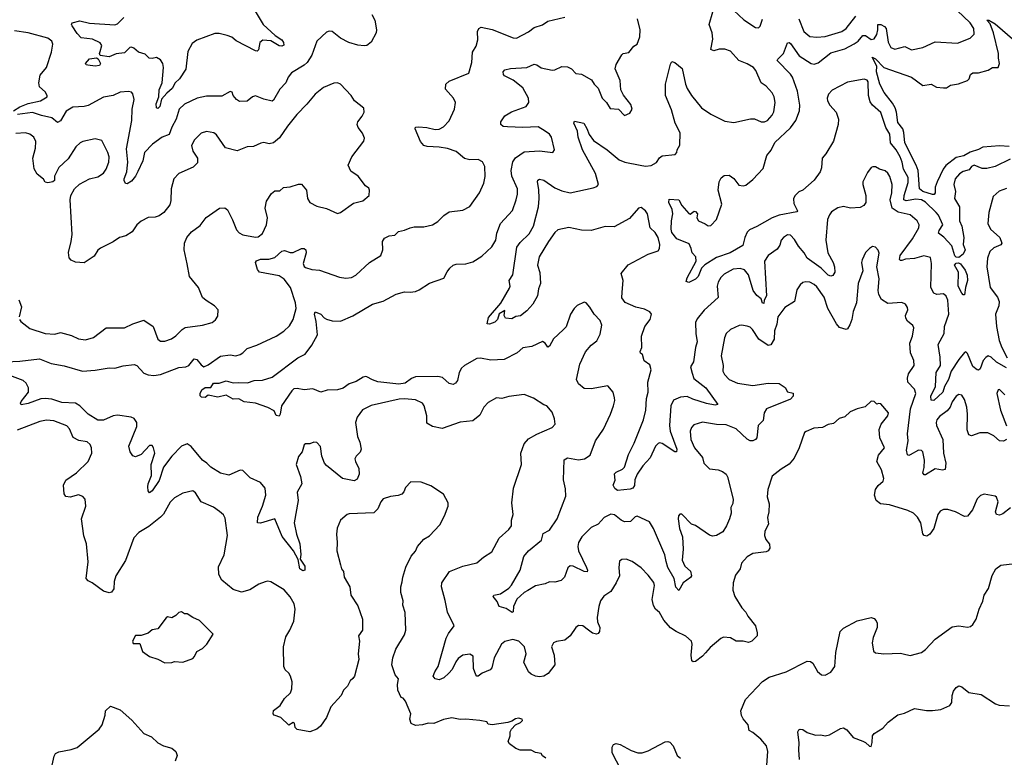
# Model space of a CAD drawing. Extents: x 2199565 to 2323334, y 894172 to 1018966.
# Tile 90 of 256: x 2258953 to 2266020, y 927482 to 932779. Entities that reach past the tile are written whole.
import ezdxf

# ---------------------------------------------------------------- set-up
doc = ezdxf.new("R2010")
doc.units = 0

msp = doc.modelspace()

# ---------------------------------------------------------------- linework, layer by layer
at = {"layer": '0CON10XD'}
for points in [[(2260621.8, 932875), (2260700.6, 932745), (2260786.4, 932666.3), (2260835, 932634.4), (2260847.8, 932615), (2260848, 932595), (2260835, 932588.6), (2260815, 932591.1), (2260755.9, 932625.9), (2260698.5, 932631.5), (2260677.1, 932615), (2260668, 932562), (2260656.8, 932553.2), (2260645.7, 932554.3), (2260507.9, 932627.9), (2260475, 932654.2), (2260442.5, 932665), (2260385, 932680.6), (2260355, 932678.9), (2260225, 932631.5), (2260191.9, 932608.1), (2260160.4, 932549.6), (2260146.8, 932423.2), (2260099.2, 932355), (2260070, 932325), (2260048.5, 932285), (2260008.6, 932251.4), (2259972, 932208), (2259958.2, 932155), (2259945, 932140.8), (2259935, 932146.7), (2259932.1, 932175), (2259950.9, 932225), (2259954.7, 932275.3), (2259975.5, 932325), (2259985.6, 932435), (2259980, 932465), (2259965, 932490), (2259935, 932506), (2259905, 932500), (2259882.7, 932502.7), (2259855, 932530), (2259805, 932546.2), (2259773.3, 932575), (2259755, 932582), (2259745, 932580), (2259705, 932540.6), (2259645, 932532.9), (2259595, 932512.1), (2259530.9, 932520.9), (2259525.4, 932535), (2259530.2, 932549.7), (2259542.4, 932592.4), (2259532, 932612), (2259475, 932639.6), (2259395, 932648.6), (2259365, 932679.4), (2259329.4, 932735), (2259324, 932745), (2259328.8, 932755), (2259385, 932771.1), (2259453.6, 932753.6), (2259635, 932742.8), (2259655, 932749.4), (2259700, 932795)], [(2266062.2, 931777.8), (2265954.7, 931725.3), (2265895, 931709.6), (2265860.3, 931710.3), (2265803.8, 931735), (2265785.7, 931725), (2265769.1, 931700.9), (2265725, 931687.7), (2265698.1, 931671.9), (2265666.9, 931635), (2265658.9, 931595), (2265669.1, 931545), (2265663.8, 931495), (2265698.5, 931435), (2265699.7, 931335), (2265714.7, 931295), (2265729.6, 931215), (2265723.8, 931165), (2265739.2, 931125), (2265725.5, 931095), (2265695, 931071.8), (2265675, 931074.5), (2265665, 931082.7), (2265642.7, 931155), (2265587, 931217), (2265548.1, 931245), (2265551.8, 931265), (2265579.4, 931305), (2265547.4, 931375), (2265531.3, 931395), (2265455, 931469.2), (2265426.5, 931485), (2265385, 931490.4), (2265315, 931477.5), (2265298.9, 931485), (2265301, 931515), (2265330.6, 931609.4), (2265329.1, 931645), (2265296, 931705), (2265287.9, 931755), (2265273.5, 931795), (2265244.7, 931845), (2265202.9, 931895), (2265197.8, 931957.8), (2265170, 932005), (2265135, 932112), (2265074.7, 932164.7), (2265058.4, 932188.4), (2265045.9, 932235), (2265043.3, 932333.3), (2265035.2, 932345.2), (2265015, 932351.8), (2264895, 932331.2), (2264785, 932271.4), (2264759.5, 932245), (2264750, 932215), (2264752.1, 932195), (2264766.8, 932165), (2264813.5, 932113.5), (2264829.1, 932065), (2264828.9, 932025), (2264794.6, 931905.4), (2264739.2, 931815), (2264712.5, 931785), (2264707.5, 931715), (2264697.5, 931685), (2264655, 931626), (2264575, 931554.3), (2264545, 931541.4), (2264516.7, 931513.3), (2264508, 931492), (2264508.9, 931458.9), (2264536.2, 931405), (2264531.2, 931398.8), (2264405, 931373.8), (2264355, 931356.7), (2264245, 931292.9), (2264191.4, 931268.6), (2264175, 931254), (2264156.9, 931215), (2264143.9, 931156.1), (2264053.8, 931105), (2263955, 931071.5), (2263870.6, 931019.4), (2263846.2, 930993.8), (2263823.1, 930935), (2263805, 930914.3), (2263755, 930892.5), (2263737.5, 930897.5), (2263743.6, 930925), (2263808.2, 931045), (2263805.5, 931075), (2263780.4, 931105), (2263772.4, 931135), (2263759.2, 931169.2), (2263669.2, 931205), (2263635, 931250), (2263629.2, 931275), (2263631.2, 931335), (2263641.2, 931385), (2263636, 931416), (2263612, 931465), (2263615, 931490), (2263685, 931486.2), (2263706.7, 931445), (2263755, 931386.2), (2263765, 931383.3), (2263795, 931403.8), (2263805, 931401.2), (2263818.8, 931385), (2263813.8, 931355), (2263825, 931333.3), (2263873.6, 931313.6), (2263895, 931297.5), (2263915, 931300), (2263955.6, 931345), (2263992.9, 931455), (2263967.5, 931555), (2263972.9, 931615), (2263987.6, 931642.4), (2264009.5, 931660.5), (2264045, 931662.5), (2264078, 931638), (2264115, 931590), (2264145, 931586.7), (2264165, 931591.2), (2264215, 931632), (2264290.4, 931709.6), (2264316.2, 931803.8), (2264347.8, 931842.2), (2264373.2, 931896.8), (2264485, 932000.9), (2264525, 932054.4), (2264551, 932125), (2264551.7, 932165), (2264536.7, 932265), (2264500.3, 932365), (2264485, 932387.9), (2264390.8, 932485), (2264394.3, 932495.7), (2264436.2, 932535), (2264465, 932612.5), (2264475, 932615.6), (2264485, 932607.5), (2264548, 932518), (2264635, 932464.4), (2264655, 932460), (2264685, 932470), (2264775, 932540.7), (2264875, 932568.3), (2264943.8, 932605), (2264970.4, 932625), (2265005, 932665.5), (2265025, 932665.5), (2265065, 932635.5), (2265085, 932641.5), (2265105, 932672.5), (2265112.4, 932705), (2265111.4, 932745), (2265135, 932745.3), (2265160.3, 932730.3), (2265171.6, 932715), (2265187.6, 932617.6), (2265205, 932580), (2265235, 932568.1), (2265305.6, 932585.6), (2265355, 932561.4), (2265435, 932579.4), (2265525, 932619.2), (2265685, 932610.8), (2265774.2, 932645), (2265803.1, 932675), (2265800.5, 932715), (2265774.5, 932755), (2265682.2, 932845)], [(2264080, 932845), (2264151.7, 932778.3), (2264235, 932722), (2264255, 932720), (2264267.8, 932732.2), (2264285, 932782.5)], [(2258855, 930321.1), (2258955, 930325.6), (2259095, 930343.5), (2259178.8, 930308.8), (2259273, 930293), (2259405, 930255.6), (2259495, 930261.5), (2259595, 930278.6), (2259635, 930275.6), (2259695, 930291.9), (2259775, 930302.9), (2259794.5, 930294.5), (2259845, 930241.1), (2259875, 930228.5), (2259915, 930224.5), (2259965, 930231.8), (2260095, 930280), (2260145, 930285.5), (2260166.7, 930295), (2260205, 930342.5), (2260225, 930337.5), (2260255, 930300), (2260275, 930286.9), (2260305, 930300.5), (2260395, 930363.6), (2260465, 930371.5), (2260505, 930365.7), (2260535.5, 930374.5), (2260554.5, 930385.5), (2260585, 930417.5), (2260655, 930441.9), (2260795, 930506.9), (2260849.2, 930540.8), (2260890.8, 930579.2), (2260916.5, 930625), (2260938.4, 930705), (2260933.5, 930745), (2260896.9, 930855), (2260850.7, 930915), (2260815, 930940), (2260675, 930965.8), (2260660.8, 930985), (2260646.7, 931035), (2260653.9, 931046.1), (2260682.2, 931057.8), (2260740.6, 931059.4), (2260785, 931070), (2260835, 931115.6), (2260855, 931121.9), (2260895, 931107.3), (2260915, 931107.1), (2260975, 931134.4), (2260995.8, 931135.8), (2261006.6, 931126.6), (2261008.9, 931105), (2260987, 931027), (2260995, 931006.2), (2261005, 930998), (2261050, 930985), (2261105, 930979.2), (2261249.7, 930929.7), (2261295, 930922.9), (2261335, 930927.1), (2261365, 930944.3), (2261464.1, 931035.9), (2261544.2, 931085), (2261558.6, 931125), (2261557.5, 931185), (2261571.2, 931208.8), (2261605, 931226.7), (2261645, 931231.2), (2261672.3, 931257.7), (2261715, 931266.2), (2261755, 931283.8), (2261785, 931290), (2261855, 931290.8), (2261915, 931305.8), (2261955, 931330), (2261996.6, 931373.4), (2262035, 931399.2), (2262135, 931410), (2262183.9, 931436.1), (2262254.5, 931535.5), (2262284.5, 931605.5), (2262293, 931653), (2262292.9, 931725), (2262275, 931758.8), (2262245, 931773.8), (2262185, 931773.3), (2262145, 931782.2), (2262085, 931832.5), (2262025, 931854), (2261965, 931863.6), (2261877.6, 931867.6), (2261855, 931874.4), (2261829.2, 931905), (2261792, 931995), (2261795, 932006.2), (2261815, 932010), (2261875, 932005.4), (2261935, 931991.2), (2261965, 931992.9), (2261995, 932008.1), (2262035, 932052.9), (2262073.1, 932135), (2262082, 932185), (2262068, 932215), (2262010.6, 932280.6), (2262010.8, 932315), (2262035, 932337.1), (2262176.2, 932395), (2262197.7, 932472.3), (2262204.4, 932545.6), (2262229.3, 932589.3), (2262240.5, 932635), (2262238.6, 932695), (2262248.8, 932715), (2262265, 932724.2), (2262345, 932707.8), (2262495, 932648), (2262520, 932645), (2262605, 932692.5), (2262645, 932722.9), (2262705, 932742.9), (2262745, 932768.8), (2262865, 932795.8)], [(2261480, 932815), (2261502, 932775), (2261513.8, 932705), (2261511.2, 932685), (2261475, 932617.5), (2261445, 932593.3), (2261425, 932590), (2261380, 932595), (2261315, 932615.8), (2261256.8, 932646.8), (2261195, 932694.2), (2261175, 932695.7), (2261155, 932689.2), (2261086.7, 932625), (2261050.4, 932525), (2261017.8, 932472.2), (2260995, 932451.8), (2260905, 932397.1), (2260880.6, 932365), (2260862.5, 932325), (2260821.1, 932278.9), (2260775, 932200), (2260765, 932192.9), (2260705, 932206.9), (2260645, 932231.4), (2260625, 932225.8), (2260585, 932194.3), (2260532.1, 932192.1), (2260508.8, 932205), (2260486.2, 932235), (2260478.3, 932258.3), (2260465, 932262.5), (2260405, 932230), (2260295, 932228.6), (2260227.5, 932215), (2260135, 932171.9), (2260098.1, 932135), (2260076.4, 932065), (2260044.2, 932005.8), (2260025, 931953.8), (2259975, 931934.4), (2259906.7, 931885), (2259848.6, 931825), (2259836.2, 931765), (2259801.7, 931688.3), (2259784, 931655), (2259755, 931620), (2259725, 931598.8), (2259712.3, 931602.3), (2259702.7, 931622.7), (2259702.5, 931635), (2259723.1, 931685), (2259725, 931712.5), (2259729.7, 931755), (2259719.5, 931850.5), (2259758.5, 932055), (2259761.1, 932135), (2259774.4, 932204.4), (2259765.5, 932245.5), (2259755, 932258), (2259735, 932261.9), (2259675, 932257.5), (2259625, 932234.6), (2259555, 932222.5), (2259445, 932163.3), (2259415, 932154.4), (2259335, 932151.5), (2259287.2, 932122.8), (2259245, 932051.9), (2259225, 932040.8), (2259183.8, 932075), (2259110.1, 932090.1), (2259045, 932111.6), (2258937.4, 932097.4)], [(2266035, 930277.6), (2265965, 930318.6), (2265925, 930354.5), (2265905, 930364.4), (2265886.6, 930353.4), (2265868.3, 930331.7), (2265847.9, 930272.1), (2265835, 930262.9), (2265825, 930264.2), (2265795, 930289.2), (2265755, 930382.5), (2265745, 930393.3), (2265735, 930388.8), (2265695, 930338.5), (2265638.8, 930255), (2265620.5, 930195), (2265590.9, 930145), (2265579.3, 930105), (2265515, 930042.9), (2265495.4, 930045.4), (2265493.5, 930075), (2265525.5, 930145), (2265530.6, 930245), (2265561.3, 930295), (2265560, 930355), (2265545.9, 930445.9), (2265588.8, 930525), (2265591.9, 930575), (2265621.1, 930665), (2265615.2, 930765.2), (2265602.4, 930792.4), (2265585, 930808.9), (2265535, 930805.4), (2265514.2, 930814.2), (2265492.5, 930855), (2265498.5, 931028.5), (2265490, 931070), (2265442.6, 931082.6), (2265375, 931063), (2265312, 931058), (2265285, 931049.2), (2265275, 931048.8), (2265267.5, 931057.5), (2265273.1, 931085), (2265362.2, 931205), (2265405.6, 931285), (2265408.1, 931305), (2265394.4, 931335), (2265345, 931378.5), (2265257.6, 931397.6), (2265216.4, 931425), (2265200.4, 931485), (2265212.5, 931535), (2265216.4, 931595), (2265197.5, 931652.5), (2265185, 931676), (2265165, 931692.5), (2265125, 931704.2), (2265095, 931721.2), (2265077, 931723), (2265065, 931716.7), (2265037.7, 931682.3), (2265004.3, 931615), (2265004.3, 931595), (2265027.5, 931515), (2265026.2, 931465), (2265012, 931445), (2264985, 931428.9), (2264915.7, 931425.7), (2264865, 931436), (2264825, 931428), (2264780.9, 931399.1), (2264765, 931376.7), (2264750.8, 931345), (2264740, 931195), (2264754.5, 931105), (2264792.3, 931035), (2264801.6, 931005), (2264803.2, 930965), (2264788.5, 930941.5), (2264775, 930937.9), (2264755, 930944.7), (2264705, 930994.1), (2264606.2, 931065), (2264584.7, 931104.7), (2264542.6, 931152.6), (2264515, 931200.8), (2264485, 931231.2), (2264465, 931233.8), (2264434.6, 931215.4), (2264418.1, 931195), (2264409.2, 931159.2), (2264389.4, 931130.6), (2264325, 931085.7), (2264299.5, 931045), (2264314.1, 930795.9), (2264296, 930765), (2264295, 930740), (2264285, 930743.3), (2264274.3, 930774.3), (2264245, 930799.2), (2264216.7, 930835), (2264185, 930945.7), (2264155, 930982.2), (2264125, 930991.5), (2264075, 930986.2), (2264008.5, 930951.5), (2263985, 930928.1), (2263966.4, 930895), (2263958.8, 930865), (2263966.9, 930783.1), (2263866.6, 930693.4), (2263815, 930629.4), (2263804.6, 930605), (2263805.4, 930525.4), (2263815.4, 930465), (2263803.5, 930425), (2263788.5, 930321.5), (2263768.9, 930285), (2263780.9, 930240.9), (2263792.7, 930202.7), (2263878.6, 930135), (2263963.3, 930015), (2263945, 930010), (2263883, 930023), (2263785, 930054.5), (2263745, 930073.6), (2263695, 930069.2), (2263645, 930046.5), (2263626.8, 930005), (2263616.1, 929865), (2263622.3, 929825), (2263669.6, 929695), (2263668, 929675), (2263655, 929674.5), (2263565, 929736.2), (2263545, 929739.1), (2263535, 929734.5), (2263517.9, 929715), (2263477.3, 929632.7), (2263424.8, 929575.2), (2263384.5, 929515), (2263368.6, 929475), (2263365.6, 929434.4), (2263354.5, 929415.5), (2263335, 929407.5), (2263245, 929396.7), (2263225, 929413.3), (2263214, 929435), (2263227.9, 929472.1), (2263223.4, 929516.6), (2263235, 929530), (2263280, 929550), (2263293.8, 929566.2), (2263322.7, 929657.3), (2263363.1, 929736.9), (2263430.4, 929905), (2263447.5, 929975), (2263451.4, 930058.6), (2263463.9, 930105), (2263462.1, 930175), (2263485.4, 930265.4), (2263475, 930300), (2263435, 930330), (2263423.6, 930373.6), (2263410, 930385), (2263407.5, 930395), (2263418.8, 930425), (2263415.6, 930505), (2263440.6, 930575), (2263478.6, 930625), (2263488, 930665), (2263475, 930680), (2263438.9, 930698.9), (2263375, 930713.6), (2263298.7, 930748.7), (2263275, 930782.5), (2263278.1, 930821.9), (2263285.6, 930905), (2263269.2, 930955), (2263321.2, 931018.8), (2263465, 931095.6), (2263535, 931120), (2263546.2, 931135), (2263548.6, 931165), (2263536.5, 931215), (2263515, 931250), (2263477.3, 931285), (2263458.5, 931385), (2263445, 931406.7), (2263415, 931430.8), (2263395, 931425.8), (2263329.2, 931350.8), (2263219.9, 931290.1), (2263155, 931294.7), (2263055, 931265.8), (2262985, 931268.4), (2262895, 931285.4), (2262815, 931269.1), (2262795, 931251.5), (2262748.2, 931185), (2262682.7, 931075), (2262669.5, 931015), (2262687.3, 930962.7), (2262691.2, 930885), (2262676.7, 930845), (2262670, 930795), (2262636.7, 930735), (2262592.7, 930687.3), (2262547.7, 930652.3), (2262515, 930646.2), (2262485, 930631.2), (2262440, 930635), (2262430, 930655), (2262435, 930690), (2262394.7, 930665.3), (2262382, 930625), (2262362.9, 930607.1), (2262325, 930591.2), (2262307.5, 930595), (2262319.2, 930640.8), (2262406.9, 930743.1), (2262470, 930850), (2262473.8, 930865), (2262466.4, 930905), (2262493, 930947), (2262522.1, 931145), (2262545, 931177.8), (2262609.3, 931240.7), (2262641.5, 931295), (2262677.1, 931435), (2262680.7, 931495), (2262680.4, 931560.4), (2262670.6, 931615), (2262673.2, 931626.8), (2262685, 931634.2), (2262715, 931625.6), (2262795, 931570.8), (2262845, 931549.6), (2262905, 931534.6), (2263069.8, 931570.2), (2263095, 931580), (2263107.5, 931595), (2263086.2, 931675), (2262992.3, 931845), (2262961.8, 931935), (2262957, 931977), (2262931.2, 932035), (2262935, 932048.8), (2263003.3, 932035), (2263025, 931998), (2263039.6, 931955), (2263071.7, 931911.7), (2263168.9, 931845), (2263255, 931771.5), (2263295.5, 931755.5), (2263407.1, 931732.9), (2263445, 931725.7), (2263485, 931732.5), (2263525, 931753.8), (2263545, 931786), (2263565, 931800.8), (2263658.3, 931811.7), (2263670, 931825), (2263673.3, 931845), (2263692.3, 931877.7), (2263694.4, 931965), (2263656.9, 932035), (2263631.3, 932131.3), (2263589.1, 932235), (2263588.6, 932315), (2263625, 932460), (2263635, 932477.5), (2263655, 932471.2), (2263708.9, 932428.9), (2263731.5, 932315), (2263743.3, 932285), (2263774.4, 932235), (2263845.8, 932145), (2263915, 932100.8), (2264015, 932050), (2264078.8, 932041.2), (2264197.7, 932067.7), (2264226.4, 932066.4), (2264275, 932046), (2264300, 932045), (2264320, 932055), (2264355, 932094.2), (2264365, 932117.5), (2264375.5, 932185), (2264368.9, 932225), (2264355, 932253.8), (2264310.2, 932300.2), (2264275.5, 932325.5), (2264236.5, 932415), (2264220, 932435), (2264175, 932461.8), (2264115.3, 932485.3), (2264055, 932552.1), (2264015, 932567.5), (2263972.5, 932567.5), (2263935, 932556), (2263913.8, 932565), (2263929.3, 932639.3), (2263923.1, 932685), (2263902.2, 932745), (2263927.5, 932835)], [(2263134.2, 932214.2), (2263164.1, 932184.1), (2263191.2, 932141.2), (2263250, 932135), (2263295, 932090), (2263331.7, 932108.3), (2263350, 932135), (2263339.7, 932169.7), (2263287.7, 932237.7), (2263268, 932275), (2263262.3, 932342.3), (2263226.7, 932425), (2263234.1, 932455.9), (2263273.9, 932526.1), (2263285, 932536.7), (2263325.8, 932544.2), (2263362.3, 932587.7), (2263385, 932603.3), (2263403.4, 932656.6), (2263405.5, 932705), (2263388.5, 932785)], [(2264545.5, 932785), (2264581.1, 932695), (2264625, 932657.8), (2264675, 932653.6), (2264735, 932657.7), (2264855.3, 932694.7), (2264885, 932715.6), (2264955, 932804.3)], [(2266055, 931867.8), (2265985, 931872.9), (2265865, 931862.6), (2265835, 931846.5), (2265775, 931827.3), (2265729.1, 931800.9), (2265675, 931788.1), (2265599.4, 931730.6), (2265580.9, 931705), (2265538, 931615), (2265523.6, 931575), (2265523.5, 931535), (2265515.9, 931524.1), (2265505, 931523.3), (2265435.6, 931545), (2265412.5, 931565), (2265401, 931695), (2265387.2, 931735), (2265305.3, 931895), (2265299.4, 931969.4), (2265291, 931995), (2265255, 932041.4), (2265246.9, 932115), (2265236.7, 932145), (2265218.1, 932178.1), (2265158.2, 932255), (2265126.8, 932315), (2265103, 932405), (2265105.3, 932445.3), (2265071.2, 932508.8), (2265095, 932497.1), (2265155, 932435.2), (2265355, 932365.8), (2265435, 932306), (2265495, 932315.8), (2265533, 932293), (2265585, 932288.6), (2265605, 932290), (2265635, 932309.2), (2265691.7, 932318.3), (2265755, 932343.1), (2265767.8, 932355), (2265777.1, 932385), (2265795, 932396.5), (2265835, 932398.1), (2265905, 932415.8), (2265935, 932434.3), (2265975, 932436.2), (2265985.6, 932465), (2265977.5, 932502.5), (2265978.6, 932535), (2265943.3, 932685), (2265917.9, 932747.9), (2265893.7, 932776.3), (2265910, 932775), (2265955, 932749.6), (2266095, 932627.8)], [(2258909.5, 932125), (2258955, 932152.8), (2259014.2, 932175.8), (2259102.9, 932197.1), (2259151.2, 932225), (2259151.2, 932235), (2259135, 932260), (2259095.9, 932295.9), (2259090, 932325), (2259100.6, 932379.4), (2259145, 932436), (2259182.3, 932545), (2259191.9, 932601.9), (2259184.2, 932625), (2259154.2, 932645.8), (2259015, 932684.2), (2258915, 932697.5)], [(2259495, 932444.1), (2259441.2, 932451.2), (2259430, 932455), (2259426, 932465), (2259455, 932497.5), (2259505.5, 932505.5), (2259517.4, 932497.4), (2259533.6, 932465), (2259525, 932450.9), (2259495, 932444.1)], [(2266035.5, 929764.5), (2266015, 929752.2), (2265985, 929754.5), (2265945, 929789.4), (2265903, 929813), (2265845, 929812.7), (2265785, 929790), (2265765, 929798), (2265753.7, 929833.7), (2265756.9, 929946.9), (2265752.1, 929995), (2265735, 930052), (2265715, 930082.9), (2265695, 930086.9), (2265675, 930075.6), (2265645.5, 930035), (2265632.1, 929995), (2265610, 929970), (2265555, 929930), (2265536.9, 929905), (2265532, 929885), (2265534.6, 929865), (2265580, 929765), (2265584.7, 929665), (2265601.2, 929595), (2265595, 929548.8), (2265575.5, 929544.5), (2265525, 929553.8), (2265455, 929510.8), (2265445, 929510.5), (2265435.5, 929525), (2265446.1, 929563.9), (2265448.5, 929615), (2265435, 929676), (2265425, 929685.6), (2265405, 929687.3), (2265345, 929653.1), (2265335, 929649.2), (2265325, 929653.8), (2265317.3, 929687.3), (2265330, 929755), (2265325.4, 929805), (2265346.5, 929985), (2265385.3, 930095.3), (2265375.3, 930125.3), (2265328, 930175), (2265324.4, 930205), (2265333.3, 930235), (2265374.2, 930295), (2265370.6, 930330.6), (2265347.2, 930387.2), (2265341.9, 930455), (2265361.9, 930505), (2265371.2, 930565), (2265363, 930583), (2265325, 930614), (2265314.2, 930635), (2265310.8, 930655), (2265328.8, 930695), (2265325, 930712.5), (2265310, 930735), (2265285, 930748), (2265185, 930740.6), (2265138.8, 930768.8), (2265118.9, 930805), (2265114.4, 930835), (2265122.4, 930917.6), (2265105.8, 931005), (2265121.2, 931101.2), (2265115, 931123.3), (2265095, 931146.2), (2265075, 931148.8), (2265053.3, 931135), (2265025, 931106.7), (2264999.2, 931055), (2264995.8, 931035), (2265005.9, 930974.1), (2264972.2, 930885), (2264958.5, 930745), (2264936, 930684), (2264926.9, 930625), (2264912.7, 930587.3), (2264895, 930558.8), (2264885, 930554), (2264838.1, 930568.1), (2264816.9, 930595), (2264752.5, 930705), (2264727.3, 930785), (2264675, 930859.4), (2264655, 930878.1), (2264625, 930892.9), (2264595, 930896.9), (2264575, 930890.8), (2264554, 930875), (2264532.1, 930837.9), (2264515.4, 930754.6), (2264445, 930711.5), (2264394, 930646), (2264388.2, 930591.8), (2264371.1, 930545), (2264367.8, 930485), (2264344.3, 930445), (2264325, 930439.2), (2264258.1, 930485), (2264212.5, 930555), (2264195, 930571.1), (2264175, 930578.9), (2264135, 930585.7), (2264117.9, 930582.1), (2264055, 930554), (2264023.8, 930525), (2264010.8, 930495), (2263988.1, 930365), (2264001.9, 930295), (2264000, 930255), (2264010.8, 930230.8), (2264045.7, 930195), (2264105, 930169.1), (2264215, 930150.9), (2264325, 930167.8), (2264405, 930165.8), (2264446.6, 930136.6), (2264465, 930106.7), (2264505, 930096.7), (2264505.8, 930075), (2264485, 930052.5), (2264314.4, 929985), (2264296.7, 929955), (2264289.5, 929900.5), (2264254.4, 929865), (2264245, 929776.7), (2264235, 929764), (2264215.6, 929754.4), (2264195, 929755.6), (2264175, 929765.6), (2264095, 929841.1), (2264025, 929869.6), (2263955, 929871.3), (2263855, 929887.5), (2263791.1, 929868.9), (2263775, 929851.2), (2263764.5, 929825), (2263769.2, 929765), (2263797.7, 929705), (2263853.5, 929635), (2263863.1, 929593.1), (2263905, 929553.3), (2263965.4, 929545.4), (2263996.7, 929535), (2264023.3, 929515), (2264033.8, 929495), (2264074, 929335), (2264071.2, 929305), (2264057.5, 929275), (2264058.8, 929235), (2264048.8, 929195), (2264027.5, 929145), (2263999.3, 929100.7), (2263955, 929074.3), (2263925, 929069.4), (2263905, 929076.9), (2263805, 929146), (2263775, 929156.2), (2263705, 929226.7), (2263691.2, 929228.8), (2263681.2, 929215), (2263680, 929195), (2263688.2, 929125), (2263710, 929065), (2263716, 928976), (2263707.4, 928897.4), (2263727.1, 928855), (2263768.1, 928818.1), (2263776.2, 928785), (2263767.5, 928772.5), (2263714.6, 928735.4), (2263685, 928680), (2263663.1, 928703.1), (2263650.8, 928765), (2263606.2, 928845), (2263593, 928887), (2263583.2, 928935), (2263502.8, 929125), (2263473.4, 929173.4), (2263385, 929213.1), (2263370.7, 929209.3), (2263336.7, 929175), (2263295, 929173.5), (2263270, 929185), (2263223.1, 929223.1), (2263195, 929227.5), (2263149.2, 929205), (2263105, 929155.8), (2263055, 929132.8), (2262988.7, 929065), (2262964.1, 929025), (2262958.9, 928995), (2262963.8, 928965), (2263021.9, 928845), (2263029.2, 928825), (2263026.9, 928813.1), (2263005, 928815.6), (2262925, 928853.5), (2262903.1, 928856.9), (2262887.4, 928842.6), (2262864.4, 928775.6), (2262838.7, 928751.3), (2262795, 928739.4), (2262755, 928740.8), (2262725, 928727.5), (2262655, 928713.1), (2262600.5, 928679.5), (2262574.1, 928665.9), (2262521.8, 928618.2), (2262498.6, 928565), (2262495, 928527.5), (2262487.7, 928522.3), (2262445, 928551.4), (2262395, 928563.8), (2262381.4, 928601.4), (2262352.3, 928637.7), (2262357.5, 928645), (2262403.2, 928656.8), (2262462.9, 928697.1), (2262482.6, 928717.4), (2262546.5, 928825), (2262572.9, 928925), (2262605.6, 928965), (2262698.8, 929041.2), (2262710.5, 929089.5), (2262755, 929111.9), (2262810, 929195), (2262872.8, 929357.2), (2262871.3, 929408.7), (2262856.5, 929475), (2262862.1, 929617.9), (2262885, 929632.7), (2262963.2, 929616.8), (2263006.7, 929625), (2263047.6, 929652.4), (2263086.6, 929753.4), (2263142.6, 929837.4), (2263194.4, 929945), (2263215.7, 930005), (2263224.2, 930044.2), (2263222.1, 930062.1), (2263212, 930105), (2263175, 930149.2), (2263055, 930126.9), (2263005, 930130), (2262965, 930164.4), (2262950.5, 930195), (2262973.5, 930305), (2263015, 930392.5), (2263055, 930440.6), (2263095, 930472.9), (2263120.2, 930519.8), (2263131.9, 930585), (2263119.1, 930619.1), (2263075.8, 930665), (2263046, 930715), (2263020, 930745), (2263005, 930750), (2262955, 930726), (2262932.5, 930705), (2262907.1, 930665), (2262875, 930573.3), (2262855, 930551.2), (2262785, 930486), (2262755, 930433.3), (2262745, 930426.2), (2262723.8, 930455), (2262705, 930467.5), (2262628.2, 930431.8), (2262565, 930421.1), (2262522.9, 930387.1), (2262431.1, 930338.9), (2262334.1, 930334.1), (2262261.1, 930348.9), (2262235, 930345.5), (2262145.5, 930295), (2262125, 930277.1), (2262106.7, 930245), (2262095, 930187.5), (2262081.5, 930168.5), (2262065, 930160), (2262035, 930165.8), (2261989.1, 930209.1), (2261955.4, 930215.4), (2261795, 930213.9), (2261765, 930201.9), (2261720.3, 930169.7), (2261675, 930160.8), (2261525, 930178.4), (2261485, 930191.7), (2261445, 930214.7), (2261435, 930217.6), (2261418.3, 930211.7), (2261368.3, 930181.7), (2261317.4, 930162.6), (2261275, 930133.7), (2261235, 930121), (2261160.7, 930119.3), (2261115, 930104), (2261057.8, 930127.8), (2260995, 930120.4), (2260945, 930130.8), (2260921.5, 930128.5), (2260905.7, 930114.3), (2260831.2, 930005), (2260823, 929947), (2260815, 929932.5), (2260795, 929937.5), (2260780.5, 929970.5), (2260733.8, 929993.8), (2260645.3, 930025.3), (2260563.3, 930035), (2260525, 930056.7), (2260484.3, 930054.3), (2260435, 930082), (2260375, 930068.8), (2260307, 930083), (2260283.9, 930066.1), (2260257.7, 930067.7), (2260248.3, 930078.3), (2260247.5, 930095), (2260260, 930120), (2260285, 930136.4), (2260325, 930136.7), (2260345, 930168), (2260385, 930168), (2260435, 930184.6), (2260485, 930170.5), (2260525, 930173.8), (2260588.6, 930171.4), (2260636.9, 930186.9), (2260695, 930189.2), (2260765, 930211.2), (2260950.3, 930349.7), (2261002.1, 930377.9), (2261049.7, 930440.3), (2261090.6, 930515), (2261080.7, 930610.7), (2261068.6, 930665), (2261075, 930681.2), (2261114, 930665), (2261137.5, 930637.5), (2261155, 930628.1), (2261195, 930616.7), (2261255, 930613.8), (2261345, 930652.9), (2261485, 930735.6), (2261563, 930757), (2261655, 930808.8), (2261715, 930824), (2261755, 930821.4), (2261793, 930827), (2261820.5, 930839.5), (2261895, 930886.2), (2261998.3, 930921.7), (2262021.2, 930968.8), (2262040, 930995), (2262065, 931016), (2262085, 931022.5), (2262155, 931024.5), (2262205, 931039.1), (2262269.9, 931080.1), (2262342.6, 931147.4), (2262370.6, 931195), (2262377.8, 931245), (2262404.4, 931315), (2262490.9, 931409.1), (2262517.3, 931485), (2262525.5, 931525.5), (2262525.5, 931565), (2262486.7, 931655), (2262479.7, 931695), (2262492.5, 931757.5), (2262512.5, 931787.5), (2262575, 931829.2), (2262685, 931837.5), (2262780, 931825), (2262792.5, 931845), (2262769.2, 931935), (2262755, 931956), (2262725, 931977.5), (2262675, 932008.9), (2262565, 932003.6), (2262455, 932008.2), (2262422.6, 932012.6), (2262406.2, 932025), (2262406, 932045), (2262435, 932089.1), (2262482.3, 932117.8), (2262588.8, 932155), (2262607.1, 932185), (2262604.2, 932215), (2262565, 932288.6), (2262495, 932344.5), (2262434, 932375), (2262425.9, 932385.9), (2262423.8, 932405), (2262435, 932419.2), (2262475, 932429.2), (2262593.9, 932436.1), (2262645, 932458.6), (2262665, 932454.2), (2262695, 932432.2), (2262775, 932415.6), (2262795, 932418.6), (2262845, 932441.4), (2262885, 932440), (2262914.6, 932424.6), (2262945, 932391.2), (2262985, 932387.5), (2263057, 932347), (2263076.7, 932315), (2263106.2, 932286.2), (2263134.2, 932214.2)], [(2258951.4, 930625), (2258961.1, 930611.1), (2259025, 930562), (2259135.8, 930524.2), (2259205, 930521.4), (2259245, 930532), (2259325, 930510.8), (2259375, 930487.5), (2259425, 930479.2), (2259484.2, 930495.8), (2259574.3, 930565.7), (2259705, 930565.6), (2259764.6, 930595.4), (2259845, 930620.6), (2259910.6, 930575), (2259945, 930483.8), (2259965, 930470.8), (2259995, 930469.2), (2260043.6, 930486.4), (2260075, 930508.6), (2260118.8, 930555), (2260141.3, 930568.7), (2260265.9, 930584.1), (2260335, 930603.8), (2260357.7, 930622.3), (2260375, 930650), (2260377.5, 930695), (2260352.5, 930725), (2260291.2, 930761.2), (2260264.2, 930784.2), (2260236.2, 930855), (2260172, 930935), (2260154.4, 931025), (2260133.5, 931125), (2260137, 931173), (2260152.5, 931215), (2260186, 931255), (2260249.1, 931300.9), (2260292.3, 931357.7), (2260387.5, 931425), (2260425, 931428.8), (2260444.1, 931414.1), (2260481.7, 931341.7), (2260509.7, 931269.7), (2260528.7, 931248.7), (2260555, 931234.4), (2260645, 931215.8), (2260665, 931218.8), (2260695.6, 931244.4), (2260725.8, 931305), (2260732, 931355), (2260716, 931425), (2260724.3, 931475.7), (2260759.5, 931530.5), (2260785, 931548.8), (2260819.5, 931550.5), (2260846.1, 931573.9), (2260895, 931577.5), (2260955, 931598.1), (2260976.8, 931596.8), (2261011.4, 931555), (2261020, 931495), (2261036, 931465), (2261085, 931439.2), (2261155, 931422.5), (2261235, 931386.7), (2261255, 931393.3), (2261348.7, 931461.3), (2261415, 931476.7), (2261460.8, 931515), (2261463.8, 931555), (2261459.2, 931569.2), (2261436.1, 931586.1), (2261383.3, 931655), (2261330.5, 931690.5), (2261311.2, 931735), (2261337.5, 931795), (2261424.2, 931905.8), (2261427.3, 931927.3), (2261414.3, 931964.3), (2261382, 932005), (2261375.8, 932025), (2261379.2, 932045), (2261411.2, 932085), (2261426.7, 932115), (2261423.6, 932143.6), (2261355.5, 932195.5), (2261332.9, 932235), (2261255, 932315.8), (2261235, 932325.8), (2261207, 932323), (2261135, 932292.5), (2261074.2, 932245), (2261015, 932172.5), (2260941.9, 932098.1), (2260875.9, 932014.1), (2260818.9, 931931.1), (2260775, 931894.4), (2260745, 931886.9), (2260705, 931896), (2260685, 931892.5), (2260631.7, 931868.3), (2260585, 931866), (2260515, 931838), (2260429.5, 931859.5), (2260365, 931951.2), (2260347.2, 931967.2), (2260295, 931975.5), (2260255, 931963.1), (2260207.1, 931915), (2260185.7, 931875), (2260195.7, 931835), (2260228.6, 931785), (2260229.5, 931750.5), (2260199.5, 931720.5), (2260096.2, 931675), (2260060, 931635), (2260040, 931565), (2260039.1, 931480.9), (2260029.8, 931450.2), (2259987.1, 931395), (2259955, 931369.4), (2259925, 931359.5), (2259875, 931357.5), (2259825, 931331.2), (2259795, 931306), (2259760, 931255), (2259715, 931227.1), (2259670, 931215), (2259625, 931182.5), (2259532.2, 931137.8), (2259515, 931123.5), (2259488.7, 931081.3), (2259415, 931033.8), (2259355, 931037.5), (2259323, 931053), (2259308.5, 931068.5), (2259302.6, 931107.4), (2259323.9, 931185), (2259329.1, 931235), (2259315.6, 931485), (2259321.4, 931515), (2259345.6, 931565), (2259381.7, 931598.3), (2259455, 931636.5), (2259515, 931651.1), (2259554.6, 931675.4), (2259574.5, 931705), (2259593.8, 931756.2), (2259594.5, 931795), (2259585.5, 931825), (2259542.3, 931912.3), (2259495, 931923.8), (2259407.5, 931905), (2259386.8, 931893.2), (2259355.5, 931864.5), (2259301.7, 931778.3), (2259233.7, 931716.3), (2259204, 931655), (2259202.5, 931625), (2259190, 931615), (2259155, 931607.5), (2259135, 931612.5), (2259123.9, 931633.9), (2259079.7, 931669.7), (2259056.8, 931706.8), (2259047.5, 931785), (2259065.7, 931855), (2259068.9, 931905), (2259055.7, 931935), (2259025, 931955.6), (2258995, 931965.5), (2258925, 931962)], [(2266035, 931565.6), (2265983.4, 931546.6), (2265941.4, 931508.6), (2265910, 931395), (2265902.5, 931315), (2265921.5, 931275), (2265988.5, 931215), (2266001.9, 931175), (2265995, 931163.1), (2265945, 931141.2), (2265917.3, 931115), (2265900.4, 931065), (2265894.6, 931005), (2265918.2, 930855), (2265972.5, 930785), (2265984.4, 930755), (2265980, 930725), (2265957.9, 930665), (2265964, 930575), (2265984, 930475), (2266003.5, 930425), (2266040.1, 930350.1)], [(2265735, 930803.8), (2265725, 930804), (2265715, 930814), (2265689.5, 930865), (2265691.5, 930965), (2265663.3, 931015), (2265675, 931030.8), (2265692.5, 931032.5), (2265705.5, 931025.5), (2265739.6, 930979.6), (2265753.2, 930945), (2265756.7, 930905), (2265741.9, 930855), (2265735, 930803.8)], [(2258947, 930767), (2258965.8, 930715.8), (2258948.6, 930645)], [(2263875, 928232), (2263855, 928207.1), (2263805, 928170), (2263787, 928167), (2263777.5, 928175), (2263772.9, 928215), (2263780.6, 928295), (2263775.5, 928315.5), (2263735, 928351.9), (2263665, 928384.6), (2263625, 928410.6), (2263576.6, 928466.6), (2263545, 928521.4), (2263516.5, 928546.5), (2263501.9, 928571.9), (2263493.3, 928615), (2263510, 928715), (2263505, 928736), (2263465, 928790), (2263413, 928843), (2263348.3, 928888.3), (2263305, 928903.8), (2263275, 928901.2), (2263259.3, 928890.7), (2263254.3, 928845.7), (2263257.8, 928785), (2263234.6, 928735.4), (2263195, 928672), (2263145, 928638), (2263122, 928605), (2263109.2, 928565), (2263098.9, 928485), (2263101.4, 928455), (2263117.5, 928415), (2263115.9, 928384.1), (2263105, 928370), (2263093.6, 928366.4), (2263065, 928374.2), (2263035.6, 928395.6), (2262995, 928425.8), (2262965, 928428), (2262943.8, 928415), (2262904, 928355), (2262865, 928322), (2262805, 928314), (2262785, 928303.3), (2262770.8, 928275), (2262789.2, 928215), (2262794.1, 928145.9), (2262745.4, 928084.6), (2262715, 928065.6), (2262685, 928059.2), (2262656.4, 928063.6), (2262625, 928078), (2262605.7, 928095.7), (2262572, 928165), (2262589.2, 928225), (2262575.6, 928275), (2262536.2, 928315), (2262492.1, 928327.9), (2262435, 928312.5), (2262412, 928295), (2262357.8, 928195), (2262342.9, 928125), (2262329.2, 928110.8), (2262273.1, 928086.9), (2262245, 928063.8), (2262235, 928063.8), (2262226.2, 928075), (2262209.8, 928119.8), (2262207.7, 928207.7), (2262185, 928222), (2262135, 928215.6), (2262099.8, 928190.2), (2262082.5, 928167.5), (2262057, 928113), (2262033.7, 928086.3), (2261998.3, 928051.7), (2261965, 928038.9), (2261934.2, 928044.2), (2261922, 928065), (2261931.9, 928095), (2261956, 928134), (2262013.4, 928336.6), (2262030.3, 928369.7), (2262072.5, 928425), (2262023.8, 928523.8), (2262008, 928608), (2261980.5, 928705), (2261982.9, 928735), (2262037.5, 928815), (2262133.3, 928855), (2262235, 928879.2), (2262281.2, 928918.8), (2262342.7, 928957.3), (2262395, 929056.2), (2262465, 929118.8), (2262482, 929145), (2262482.9, 929185), (2262495.8, 929225), (2262485, 929310), (2262498.6, 929415), (2262554, 929585), (2262549.2, 929665), (2262575, 929733.3), (2262605, 929768.8), (2262665, 929802.5), (2262775, 929849.2), (2262795.7, 929875), (2262792.3, 929912.3), (2262775, 929960), (2262737.5, 930005), (2262715, 930013.3), (2262640.7, 930060.7), (2262575, 930088), (2262465, 930072.5), (2262415, 930057.5), (2262375, 930063.8), (2262315, 930030.8), (2262284.4, 929995), (2262255, 929939.2), (2262205, 929897.1), (2262115, 929888), (2261985, 929842.5), (2261915, 929856.7), (2261875, 929881.2), (2261874.5, 929935), (2261856.4, 930006.4), (2261843.8, 930025), (2261795, 930048.1), (2261715, 930056.4), (2261676.8, 930053.2), (2261475, 930008.6), (2261413.6, 929976.4), (2261375.5, 929924.5), (2261364.4, 929885), (2261378.9, 929785), (2261395.5, 929745), (2261403.2, 929695), (2261395.9, 929674.1), (2261368, 929645), (2261359.2, 929625), (2261362.9, 929605), (2261386.8, 929556.8), (2261390, 929515), (2261375, 929480), (2261355, 929466.2), (2261271.2, 929485), (2261155, 929576.7), (2261140.5, 929595), (2261121.2, 929645), (2261112.8, 929712.8), (2261085, 929742.5), (2261065, 929745.7), (2261035, 929734), (2261005, 929732.9), (2260994.5, 929725), (2260981.9, 929675), (2260955, 929640.8), (2260937.3, 929585), (2260968.3, 929498.3), (2260978, 929445), (2260945.7, 929385), (2260951.5, 929325), (2260923.9, 929165), (2260939.1, 929085), (2260963.5, 929015), (2260971.4, 928938.6), (2260966.2, 928905), (2261000.9, 928855), (2260999.2, 928825), (2260985, 928820), (2260963.8, 928835), (2260952, 928902), (2260919.2, 928965), (2260837.8, 929067.8), (2260785, 929194), (2260682.5, 929162.5), (2260661.2, 929165), (2260662.8, 929207.2), (2260696.9, 929285), (2260720, 929365), (2260714, 929415), (2260681.2, 929455), (2260608.3, 929488.3), (2260555, 929542.5), (2260535, 929543.3), (2260455, 929507.5), (2260395, 929522), (2260325, 929564.4), (2260297.1, 929595), (2260265, 929616.5), (2260184.7, 929714.7), (2260155, 929731.9), (2260115, 929715.5), (2260045, 929645.5), (2259986, 929565), (2259955, 929469.2), (2259905, 929396.2), (2259885, 929381.2), (2259874.3, 929394.3), (2259873.1, 929425), (2259875.7, 929445), (2259900.5, 929505), (2259896.2, 929583.8), (2259922.5, 929665), (2259913.9, 929703.9), (2259905, 929720), (2259885, 929720), (2259825, 929656.2), (2259785, 929640), (2259765, 929646.7), (2259746.7, 929675), (2259736.2, 929715), (2259793.6, 929856.4), (2259793.3, 929885), (2259775, 929915.6), (2259754, 929924), (2259655, 929939.5), (2259625, 929934.4), (2259555, 929903.3), (2259515, 929902.5), (2259445, 929945.6), (2259384.8, 930004.7), (2259355, 930024.6), (2259255, 930030), (2259185, 930054.4), (2259135, 930059.1), (2259105, 930055.4), (2259015, 930022.5), (2258964, 930014), (2258959.2, 930025), (2258963, 930037), (2259015.8, 930105), (2259016.1, 930133.9), (2258999.7, 930169.7), (2258977.2, 930187.2), (2258845, 930238.5)], [(2266023.3, 930085), (2265985, 930123.3), (2265975, 930120), (2265966, 930095), (2265991.8, 929975), (2266035, 929863.3)], [(2266065, 929273.8), (2266010.6, 929229.4), (2265985, 929220.6), (2265965, 929226), (2265956.9, 929245), (2265975.9, 929315.9), (2265965, 929350), (2265955, 929357.5), (2265875, 929372.5), (2265849.3, 929360.7), (2265825, 929337.5), (2265791.2, 929258.8), (2265755, 929213.3), (2265735, 929212), (2265670, 929245), (2265615, 929262), (2265585, 929260.8), (2265560.9, 929249.1), (2265543.6, 929226.4), (2265514.3, 929125), (2265485, 929083.3), (2265465, 929068.8), (2265445, 929073.8), (2265435, 929086.7), (2265421.5, 929165), (2265397.2, 929207.2), (2265367.5, 929235), (2265326.7, 929255), (2265196.7, 929295), (2265131.3, 929301.3), (2265101.4, 929325), (2265089.4, 929365), (2265095.7, 929405), (2265115, 929434), (2265150.8, 929465), (2265156.6, 929483.4), (2265138.5, 929545), (2265104.4, 929605), (2265118, 929652), (2265159.2, 929705), (2265126.9, 929775), (2265122, 929835), (2265135.6, 929874.4), (2265183.3, 929935), (2265190, 929955), (2265135, 930020), (2265117, 930023), (2265105, 930017.5), (2265085, 930037.5), (2265065, 930040), (2265022, 929998), (2264965, 929983.8), (2264915, 929962.5), (2264875, 929926.7), (2264835, 929913.8), (2264795, 929880), (2264755, 929870.8), (2264715, 929850.6), (2264654.3, 929845.7), (2264597.7, 929822.3), (2264586.4, 929813.6), (2264548, 929705), (2264510.9, 929629.1), (2264475, 929588), (2264419.5, 929550.5), (2264355, 929501.2), (2264322, 929405), (2264318.3, 929351.7), (2264332.7, 929302.7), (2264330, 929245), (2264320.6, 929205), (2264327.5, 929155), (2264301.9, 929105), (2264300, 929075), (2264307.5, 929045), (2264335, 929012.5), (2264337.3, 928982.7), (2264326.2, 928965), (2264312.1, 928957.9), (2264214.5, 928945.5), (2264175, 928922), (2264134, 928875), (2264124.2, 928835.8), (2264090.9, 928789.1), (2264074, 928735), (2264072.7, 928682.7), (2264085, 928637.5), (2264135.6, 928555.6), (2264166, 928525), (2264180, 928495), (2264233.3, 928425), (2264246.7, 928375), (2264246.2, 928353.8), (2264207.5, 928315), (2264185, 928306), (2264145, 928316), (2264095, 928316.2), (2264055, 928340.8), (2264005, 928344.2), (2263986.2, 928335), (2263909.8, 928270.2), (2263875, 928232)], [(2260907.5, 927972.5), (2260908, 928025), (2260898, 928065), (2260886.2, 928085), (2260859.5, 928109.5), (2260848, 928135), (2260846.4, 928275), (2260862.4, 928347.6), (2260893.1, 928395), (2260921.2, 928458.8), (2260930.8, 928545), (2260924.2, 928585), (2260894, 928635), (2260851.2, 928685), (2260755, 928740.8), (2260735, 928745.8), (2260715, 928742), (2260670, 928725), (2260606.3, 928683.7), (2260545, 928667.1), (2260485, 928687.5), (2260405, 928752.9), (2260383.8, 928795), (2260381.1, 928848.9), (2260420.9, 928935), (2260444.5, 929075), (2260428, 929198), (2260415, 929224), (2260387.1, 929247.1), (2260345, 929277.1), (2260257, 929317), (2260215, 929381.2), (2260195, 929396.2), (2260125, 929377.5), (2260064.6, 929345.4), (2260034.3, 929315), (2259985, 929228.8), (2259964.6, 929205.4), (2259880.7, 929139.3), (2259809.5, 929095), (2259772.1, 929057.9), (2259712.2, 928895), (2259644.4, 928785), (2259630.6, 928745), (2259628.8, 928691.2), (2259613, 928667), (2259595, 928664), (2259555, 928676), (2259474.4, 928734.4), (2259445, 928748.8), (2259430, 928765), (2259445.8, 928885), (2259433.1, 929015), (2259413.4, 929073.4), (2259395.8, 929195), (2259427.5, 929285), (2259424, 929335), (2259406.7, 929355), (2259375, 929365.8), (2259315, 929350.6), (2259285.6, 929355.6), (2259272, 929375), (2259268, 929435), (2259285, 929471.2), (2259361.2, 929525), (2259443.8, 929605), (2259472, 929665), (2259468.6, 929705), (2259458, 929728), (2259437.9, 929747.9), (2259377.6, 929757.6), (2259338.2, 929778.2), (2259311.3, 929841.3), (2259292.4, 929862.4), (2259198.5, 929898.5), (2259145, 929903.2), (2259097.6, 929892.4), (2258935, 929832.2)], [(2262730, 927475), (2262705, 927492.5), (2262695, 927510), (2262655, 927517.5), (2262625, 927533.3), (2262546.4, 927533.6), (2262515, 927544), (2262468.3, 927578.3), (2262460, 927595), (2262472.5, 927635), (2262472.5, 927665), (2262482.5, 927685), (2262512.5, 927715), (2262548.6, 927731.4), (2262561.2, 927745), (2262558.8, 927755), (2262532.7, 927762.7), (2262511.4, 927758.6), (2262485, 927741.2), (2262457.5, 927732.5), (2262344.2, 927714.2), (2262315, 927720), (2262306.4, 927736.4), (2262255.8, 927745.8), (2262155, 927756.2), (2262115, 927753.8), (2262055, 927766.2), (2261995, 927752.9), (2261924.6, 927725.4), (2261885, 927726.1), (2261844.2, 927714.2), (2261795, 927711.4), (2261763.5, 927723.5), (2261754.4, 927755), (2261760.8, 927795), (2261723.3, 927885), (2261705, 927906.7), (2261691.7, 927911.7), (2261666.2, 927965), (2261663.8, 928005), (2261671.2, 928045), (2261648, 928075), (2261624, 928145), (2261632, 928195), (2261652.7, 928257.3), (2261715, 928362.5), (2261723.8, 928395), (2261720.7, 928520.7), (2261703.3, 928575), (2261706.7, 928605), (2261690, 928665), (2261689.2, 928705), (2261699.1, 928740.9), (2261702.9, 928775), (2261725, 928847.5), (2261763, 928927), (2261795, 928963.3), (2261808, 928995), (2261855, 929048.8), (2261895, 929071.2), (2261967.9, 929152.1), (2262002, 929215), (2262028.8, 929285), (2262028.8, 929308.8), (2261995, 929372), (2261905, 929432), (2261835, 929458.8), (2261760.5, 929459.5), (2261721.2, 929418.8), (2261710.7, 929389.3), (2261695, 929372.5), (2261669.2, 929360.8), (2261615, 929354), (2261562.7, 929337.3), (2261544.4, 929315.6), (2261524.4, 929265.6), (2261495, 929237.5), (2261318.8, 929231.2), (2261303.3, 929225), (2261256.7, 929185), (2261232.7, 929127.3), (2261226.2, 929085), (2261232.5, 929025), (2261230, 928965), (2261256.7, 928865), (2261263.3, 928835), (2261276.7, 928815), (2261281.2, 928775), (2261324, 928705), (2261330.8, 928645), (2261379.5, 928569.5), (2261413.8, 928475), (2261413.3, 928395), (2261386.2, 928355), (2261391.2, 928315), (2261382, 928225), (2261388, 928185), (2261355.8, 928064.2), (2261345, 928046.7), (2261325, 928031.2), (2261305, 927993.8), (2261277, 927963), (2261261.2, 927925), (2261185.5, 927844.5), (2261155, 927766.7), (2261112, 927705), (2261085, 927683.3), (2261035, 927664.2), (2260945, 927682.5), (2260931.2, 927695), (2260925, 927727.5), (2260915, 927732.5), (2260885, 927713.8), (2260828.8, 927768.8), (2260780, 927785), (2260772.5, 927795), (2260775, 927817.5), (2260823.3, 927855), (2260853.3, 927905), (2260895.8, 927944.2), (2260907.5, 927972.5)], [(2264316.5, 927425), (2264323.6, 927523.6), (2264314.4, 927565), (2264273.1, 927613.1), (2264215, 927660.8), (2264188.8, 927675), (2264181.9, 927715), (2264145, 927758), (2264135, 927782.5), (2264130, 927815), (2264163.1, 927896.9), (2264284.7, 928025.3), (2264332.5, 928057.5), (2264455, 928095.6), (2264605, 928172.2), (2264628.7, 928168.7), (2264647, 928157), (2264678.3, 928098.3), (2264707.5, 928075), (2264735, 928072), (2264775, 928093.8), (2264804, 928135), (2264812, 928235), (2264842, 928385), (2264865, 928408), (2264965, 928461.9), (2265065, 928486), (2265085, 928477.5), (2265100.7, 928460.7), (2265107.5, 928445), (2265106.7, 928415), (2265078.3, 928341.7), (2265071.2, 928305), (2265082.5, 928245), (2265095, 928232.5), (2265155.9, 928225.9), (2265275, 928230), (2265294.3, 928224.3), (2265345, 928214), (2265425.7, 928234.3), (2265453.8, 928255), (2265525, 928330.8), (2265645, 928419.4), (2265694.3, 928425.7), (2265755, 928415.6), (2265778.5, 928421.5), (2265795.5, 928434.5), (2265819.4, 928475), (2265840.8, 928545), (2265867, 928603), (2265874.5, 928645.5), (2265906.2, 928695), (2265933.1, 928786.9), (2265958.9, 928835), (2265995, 928862.7), (2266095, 928873.1)], [(2259995, 928160), (2260045, 928162.5), (2260065, 928170), (2260125, 928166.2), (2260195, 928192.5), (2260207.5, 928205), (2260225, 928242.5), (2260265.8, 928264.2), (2260296.7, 928295), (2260342.5, 928365), (2260245, 928463.8), (2260195, 928486.2), (2260155, 928512.5), (2260135, 928512.5), (2260115, 928527.5), (2260095, 928522.5), (2260075, 928500), (2260045, 928482.5), (2260015, 928490), (2260005, 928483.3), (2259945, 928403.8), (2259905, 928396.7), (2259875.9, 928374.1), (2259825, 928356.7), (2259785, 928356), (2259762.5, 928315), (2259768.3, 928298.3), (2259815, 928300), (2259835, 928242.5), (2259885, 928206.7), (2259945, 928187.5), (2259995, 928160)], [(2264550, 927465), (2264544.4, 927534.4), (2264547.5, 927585), (2264538, 927665), (2264545, 927678.8), (2264555.8, 927684.2), (2264575, 927681.4), (2264605, 927659.2), (2264665, 927640), (2264702.3, 927642.3), (2264735, 927636), (2264765, 927644), (2264845, 927688.8), (2264865, 927693.3), (2264889.2, 927679.2), (2264935, 927623.3), (2265005, 927597.5), (2265025, 927587.5), (2265051.7, 927561.7), (2265065, 927560), (2265073, 927587), (2265073.8, 927635), (2265086.1, 927653.9), (2265148.3, 927691.7), (2265186.1, 927733.9), (2265255, 927786.2), (2265305, 927798.8), (2265375, 927832), (2265461.7, 927818.3), (2265505, 927818.8), (2265565.8, 927824.2), (2265630, 927855), (2265644.1, 927875.9), (2265646, 927925), (2265655, 927957.5), (2265675, 927983.8), (2265695, 927994), (2265715, 927988), (2265765, 927948), (2265855, 927932), (2265957.5, 927865), (2265983, 927857), (2266057.7, 927852.3)], [(2259186.7, 927425), (2259199.7, 927490.3), (2259211.1, 927508.9), (2259235, 927521.9), (2259322.2, 927537.8), (2259366.8, 927553.2), (2259524, 927685), (2259545.7, 927714.3), (2259567.5, 927785), (2259570, 927815), (2259605, 927848.8), (2259675, 927822), (2259758.7, 927748.7), (2259845, 927653.8), (2259898.8, 927628.8), (2259945, 927585.7), (2259985, 927564.2), (2260045, 927546.7), (2260075, 927523.3), (2260084.2, 927495), (2260070, 927455)], [(2263267.3, 927395), (2263206.7, 927515), (2263206.9, 927555), (2263215, 927573.8), (2263235, 927582), (2263263.4, 927573.4), (2263340.9, 927530.9), (2263390, 927515), (2263420, 927515), (2263465, 927528), (2263585, 927593.8), (2263605, 927596.2), (2263620.7, 927590.7), (2263643.3, 927565), (2263673.3, 927495), (2263696.7, 927475)]]:
    msp.add_lwpolyline(points, dxfattribs=at)

doc.saveas('drawing.dxf')
